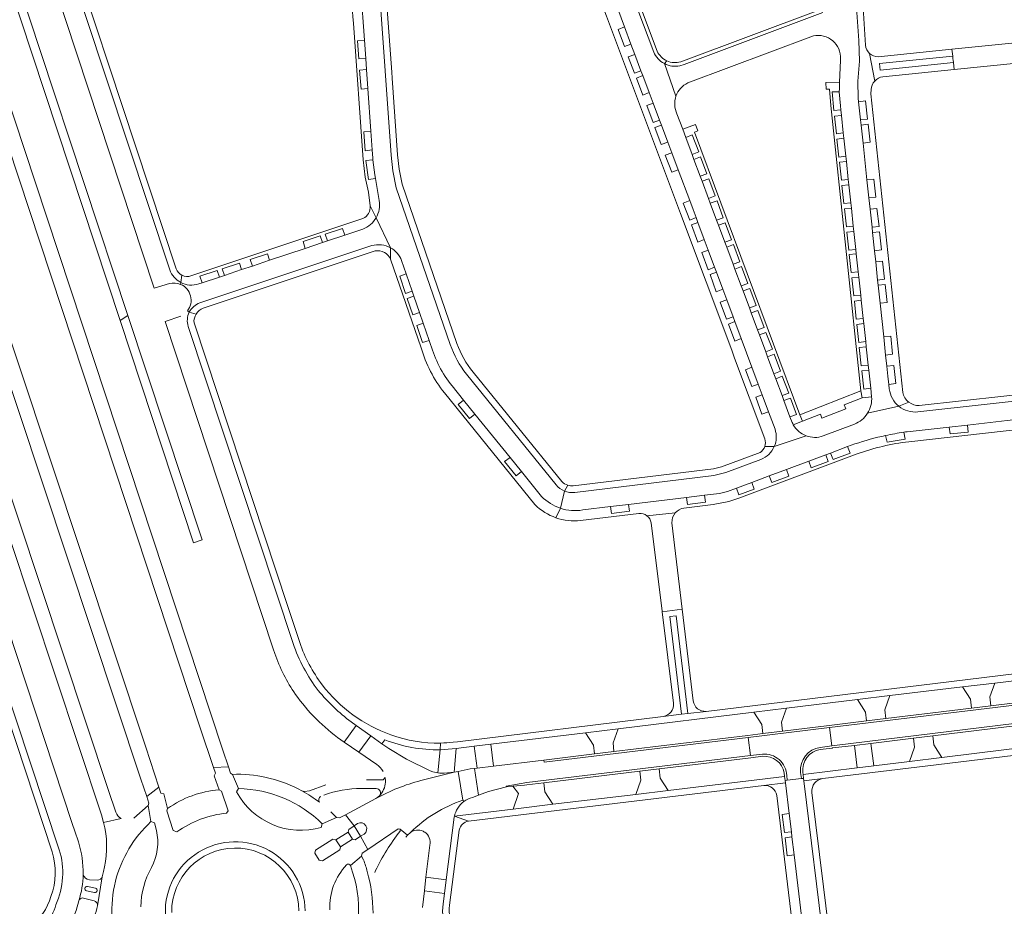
# Model space of a CAD drawing. Header units: metres. Extents: x 166325 to 190320, y 381923 to 404576.
# Tile 86 of 256: x 171094 to 171333, y 385496 to 385711. Entities that reach past the tile are written whole.
import ezdxf

# ---------------------------------------------------------------- set-up
doc = ezdxf.new("R2010")
doc.units = ezdxf.units.M
for name, color, linetype, lineweight in [('B-WE-VH-VERHARDING_ASFALT-GV', 8, 'Continuous', 18), ('B-WE-VH-VERHARDING_BETONSTRAATSTEEN-GV', 8, 'Continuous', 18), ('B-WE-VH-VERHARDING_HALFVERHARDING-GV', 8, 'Continuous', 18), ('B-WE-VH-VERHARDING_STRAATBAKSTEEN-GV', 8, 'Continuous', 18)]:
    doc.layers.add(name, color=color, linetype=linetype, lineweight=lineweight)

msp = doc.modelspace()

# ---------------------------------------------------------------- linework, layer by layer
at = {"layer": 'B-WE-VH-VERHARDING_ASFALT-GV', "flags": 128}
for points in [[(171046.282, 385814.873), (171106.428, 385632.936), (171137.475, 385538.925), (171140.676, 385529.233), (171144.294, 385529.395), (171142.959, 385533.437), (171097.335, 385671.572), (171049.865, 385815.295)], [(171027.772, 385813.285), (171123.046, 385526.409), (171124.451, 385522.177), (171127.426, 385524.497), (171124.19, 385534.236), (171031.416, 385813.412)], [(171018.37, 385804.178), (171113.474, 385517.797), (171113.966, 385515.893), (171118.231, 385516.843)], [(171116.926, 385518.399), (171115.187, 385523.635), (171021.646, 385805.277)], [(171371.572, 385548.803), (171290.4, 385538.946), (171290.958, 385534.514), (171371.664, 385544.368)], [(171146.251, 385523.363), (171146.738, 385524.129), (171145.312, 385527.544), (171144.805, 385527.848), (171144.294, 385529.395), (171140.676, 385529.233), (171141.133, 385527.848), (171140.803, 385527.227), (171142.015, 385523.844), (171142.641, 385523.491), (171144.263, 385518.756), (171143.854, 385518.183)], [(171201.269, 385521.31), (171200.135, 385528.315), (171199.211, 385528.132), (171191.052, 385526.065)], [(171142.015, 385523.844), (171140.803, 385527.227)], [(171146.293, 385527.626), (171145.312, 385527.544), (171146.738, 385524.129)], [(171182.374, 385526.86), (171181.902, 385526.274), (171177.882, 385526.27)], [(171131.775, 385513.655), (171130.896, 385513.946), (171129.3, 385518.724), (171129.501, 385519.304), (171128.593, 385522.863), (171127.91, 385523.041), (171127.426, 385524.497), (171124.451, 385522.177), (171124.975, 385520.6), (171124.817, 385520.039), (171125.471, 385516.105), (171126.317, 385515.839), (171126.797, 385513.963)], [(171167.99, 385525.014), (171163.983, 385523.612), (171162.826, 385523.457), (171162.149, 385523.59)], [(171176.626, 385524.188), (171177.689, 385524.176), (171180.214, 385524.147)], [(171128.593, 385522.863), (171129.501, 385519.304)], [(171180.128, 385521.707), (171172.726, 385517.776), (171174.839, 385515.077), (171175.663, 385515.619)], [(171125.471, 385516.105), (171124.817, 385520.039), (171121.33, 385516.949)], [(171167.13, 385515.568), (171170.593, 385517.119), (171169.216, 385518.457)], [(171118.231, 385516.843), (171113.966, 385515.893)], [(171173.941, 385505.413), (171176.689, 385507.737), (171176.804, 385508.403), (171178.169, 385509.325), (171176.445, 385512.537), (171175.141, 385511.693), (171174.451, 385511.856), (171171.525, 385510.005), (171171.36, 385509.283), (171167.138, 385506.567), (171166.386, 385506.709), (171165.328, 385508.426), (171165.481, 385509.152), (171169.712, 385511.865), (171170.424, 385511.685), (171173.396, 385513.532), (171173.55, 385514.229), (171174.839, 385515.077), (171172.726, 385517.776), (171171.283, 385517.01), (171170.593, 385517.119), (171167.13, 385515.568), (171166.876, 385514.692)], [(171177.263, 385513.065), (171176.445, 385512.537), (171178.169, 385509.325), (171185.596, 385514.343), (171186.078, 385514.269), (171187.843, 385512.83), (171188.541, 385513.463)], [(171187.453, 385512.367), (171187.843, 385512.83), (171186.078, 385514.269), (171186.024, 385513.766)], [(171177.159, 385506.838), (171176.689, 385507.737), (171173.941, 385505.413)], [(171114.17, 385505.094), (171113.906, 385504.01), (171113.592, 385502.723), (171112.487, 385495.671)], [(171180.052, 385504.198), (171179.879, 385503.736)], [(171112.46, 385501.875), (171110.51, 385501.98)], [(171112.487, 385495.671), (171113.592, 385502.723)], [(171111.784, 385498.884), (171109.804, 385499.285)], [(171110.029, 385500.341), (171111.995, 385499.949)], [(171109.113, 385497.54), (171111.677, 385496.862)]]:
    msp.add_lwpolyline(points, dxfattribs=at)
for points in [[(171271.189, 385532.15), (171270.632, 385536.525), (171221.018, 385530.578), (171220.951, 385531.054), (171208.732, 385529.582), (171204.758, 385529.1), (171204.113, 385529.022), (171205.12, 385522.538), (171207.528, 385523.386), (171211.856, 385524.59), (171211.813, 385524.751), (171216.831, 385525.573)], [(171174.451, 385511.856), (171173.396, 385513.532), (171170.424, 385511.685), (171171.525, 385510.005)]]:
    msp.add_lwpolyline(points, close=True, dxfattribs=at)
at = {"layer": 'B-WE-VH-VERHARDING_ASFALT-GV'}
for points in [[(171162.149, 385523.59, 0.1243399), (171146.293, 385527.626)], [(171191.052, 385526.065, 0.0643235), (171180.128, 385521.707)], [(171129.501, 385519.304, -0.131413), (171142.015, 385523.844)], [(171166.876, 385514.692, -0.3530178), (171146.251, 385523.363)], [(171146.738, 385524.129, -0.1931696), (171167.13, 385515.568)], [(171166.461, 385520.803, 0.0378699), (171162.149, 385523.59)], [(171167.492, 385522.549, -0.0851192), (171176.626, 385524.188)], [(171180.214, 385524.147, -0.6340752), (171180.999, 385522.404)], [(171166.461, 385520.803, -0.4545117), (171166.778, 385522.248)], [(171118.231, 385516.843, -0.1789966), (171116.926, 385518.399)], [(171113.966, 385515.893, -0.1176317), (171114.17, 385505.094)], [(171116.853, 385501.617, -0.143956), (171125.471, 385516.105)], [(171143.854, 385518.183, 0.1255262), (171131.775, 385513.655)], [(171126.797, 385513.963, -0.1828554), (171125.577, 385504.987)], [(171186.024, 385513.766, 0.0524041), (171180.052, 385504.198)], [(171128.977, 385493.632, -1.010827), (171162.969, 385494.438)], [(171178.065, 385503.951, 0.0176465), (171177.159, 385506.838)], [(171125.577, 385504.987, 0.1202757), (171123.011, 385495.396)], [(171168.942, 385494.66, -0.2028004), (171173.041, 385505.621)], [(171173.941, 385505.413, -0.2163839), (171172.433, 385480.309)], [(171173.041, 385505.621, -0.5420318), (171173.941, 385505.413)], [(171179.451, 385493.891, 0.064255), (171178.065, 385503.951)], [(171109.016, 385503.291, -0.0717546), (171107.942, 385496.868)], [(171110.51, 385501.98, -0.313543), (171109.016, 385503.291)], [(171113.592, 385502.723, -0.3507178), (171112.46, 385501.875)], [(171117.635, 385484.071, -0.1422566), (171116.853, 385501.617)], [(171109.804, 385499.285, -0.9777804), (171110.029, 385500.341)], [(171111.995, 385499.949, -0.957564), (171111.784, 385498.884)], [(171107.942, 385496.868, -0.3878504), (171109.113, 385497.54)], [(171111.677, 385496.862, -0.3594241), (171112.487, 385495.671)], [(171112.487, 385495.671, -0.0678454), (171110.466, 385490.285)]]:
    msp.add_lwpolyline(points, format="xyb", dxfattribs=at)
at = {"layer": 'B-WE-VH-VERHARDING_BETONSTRAATSTEEN-GV', "flags": 128}
for points in [[(171092.526, 385761.028), (171088.594, 385759.707), (171126.244, 385645.719), (171129.943, 385646.838)], [(171130.046, 385650.158), (171094.246, 385758.237)], [(171131.606, 385650.452), (171095.672, 385759.033)], [(171247.682, 385703.097), (171232.189, 385744.256), (171231.741, 385743.988)], [(171233.174, 385744.08), (171232.189, 385744.256), (171247.682, 385703.097)], [(171248.516, 385703.295), (171233.174, 385744.08)], [(171228.18, 385733.209), (171235.582, 385713.499), (171236.223, 385711.791), (171254.208, 385663.899), (171266.63, 385630.625), (171267.338, 385628.727), (171274.662, 385609.108)], [(171178.202, 385694.222), (171176.532, 385694.104), (171176.2, 385698.714), (171177.878, 385698.836), (171177.688, 385701.539), (171176.015, 385701.448), (171175.697, 385705.841), (171177.379, 385705.949), (171176.521, 385718.176), (171176.505, 385719.704), (171175.046, 385718.99), (171174.147, 385716.294), (171174.306, 385715.562), (171174.583, 385711.635), (171174.688, 385710.139), (171177.032, 385676.889), (171177.569, 385672.716), (171178.315, 385669.046), (171178.775, 385665.711), (171180.201, 385662.832)], [(171198.231, 385632.001), (171185.116, 385670.061), (171184.237, 385674.254), (171183.823, 385678.002), (171180.949, 385719.096), (171176.505, 385719.704), (171176.521, 385718.176), (171177.379, 385705.949), (171177.688, 385701.539), (171177.878, 385698.836), (171178.202, 385694.222), (171178.931, 385683.834), (171179.248, 385679.312), (171179.391, 385677.28), (171179.432, 385676.931), (171179.866, 385673.29), (171180.029, 385672.36), (171180.974, 385666.995)], [(171184.091, 385696.723), (171183.986, 385698.22), (171182.672, 385716.844), (171180.949, 385719.096), (171183.823, 385678.002), (171184.237, 385674.254), (171185.116, 385670.061), (171198.231, 385632.001)], [(171253.616, 385674.494), (171252.046, 385673.892), (171250.487, 385678.049), (171252.067, 385678.615), (171251.1, 385681.189), (171249.529, 385680.593), (171247.977, 385684.737), (171249.543, 385685.332), (171249.106, 385686.497), (171247.525, 385685.933), (171245.965, 385690.065), (171247.545, 385690.649), (171246.578, 385693.223), (171245.035, 385692.636), (171243.466, 385696.779), (171245.018, 385697.375), (171244.573, 385698.56), (171243.009, 385697.955), (171241.507, 385701.923), (171243.1, 385702.48), (171242.138, 385705.041), (171240.555, 385704.465), (171239.005, 385708.59), (171240.575, 385709.198), (171238.361, 385715.091)], [(171238.361, 385715.091), (171240.575, 385709.198), (171242.138, 385705.041), (171243.1, 385702.48), (171244.573, 385698.56), (171245.018, 385697.375), (171246.578, 385693.223), (171247.545, 385690.649), (171249.106, 385686.497), (171249.543, 385685.332), (171251.1, 385681.189), (171252.067, 385678.615), (171253.616, 385674.494), (171256.431, 385667.002), (171257.247, 385664.831), (171257.979, 385662.869), (171258.429, 385661.663), (171259.976, 385657.52), (171260.936, 385654.948), (171262.488, 385650.79), (171262.927, 385649.611), (171264.479, 385645.455), (171265.429, 385642.909), (171266.974, 385638.769), (171267.415, 385637.588), (171268.954, 385633.464), (171271.543, 385626.528), (171273.091, 385622.379), (171274.047, 385619.818), (171275.591, 385615.682), (171277.173, 385611.443)], [(171302.714, 385642.035), (171302.245, 385646.428), (171302.111, 385647.687), (171301.639, 385652.109), (171301.35, 385654.824), (171300.879, 385659.234), (171300.744, 385660.504), (171300.274, 385664.906), (171299.983, 385667.631), (171299.511, 385672.06), (171298.56, 385680.976), (171298.093, 385685.346), (171297.957, 385686.625), (171297.488, 385691.02), (171297.4, 385691.846), (171297.275, 385696.049), (171297.676, 385700.842), (171297.52, 385705.854), (171296.869, 385714.998), (171291.362, 385714.761)], [(171296.869, 385714.998), (171297.52, 385705.854), (171297.676, 385700.842), (171297.275, 385696.049), (171297.4, 385691.846), (171297.488, 385691.02), (171299.168, 385691.199), (171299.664, 385686.801), (171297.957, 385686.625), (171298.093, 385685.346), (171299.801, 385685.53), (171300.273, 385681.156), (171298.56, 385680.976), (171299.511, 385672.06), (171301.195, 385672.221), (171301.659, 385667.812), (171299.983, 385667.631), (171300.274, 385664.906), (171301.948, 385665.069), (171302.438, 385660.684), (171300.744, 385660.504), (171300.879, 385659.234), (171302.554, 385659.41), (171303.032, 385655.012), (171301.35, 385654.824), (171301.639, 385652.109), (171303.324, 385652.28), (171303.792, 385647.872), (171302.111, 385647.687), (171302.245, 385646.428), (171303.925, 385646.616), (171304.403, 385642.221), (171302.714, 385642.035), (171303.583, 385633.891), (171305.274, 385634.05), (171305.742, 385629.644), (171304.056, 385629.456), (171304.345, 385626.751), (171306.021, 385626.926), (171306.491, 385622.527), (171304.815, 385622.345), (171304.933, 385621.233)], [(171299.159, 385704.757), (171298.47, 385715.136)], [(171288.811, 385712.693), (171255.04, 385700.045), (171254.063, 385699.744)], [(171287.782, 385713.223), (171254.24, 385700.692)], [(171255.968, 385695.588), (171285.896, 385706.819)], [(171350.828, 385706.877), (171320.177, 385703.761), (171320.352, 385702.07), (171320.415, 385701.441), (171320.444, 385701.154), (171320.509, 385700.512), (171320.724, 385698.837), (171351.201, 385701.912)], [(171301.396, 385696.025), (171300.148, 385702.751)], [(171320.352, 385702.07), (171320.177, 385703.761), (171302.231, 385701.936)], [(171250.271, 385700.275), (171250.901, 385700.944)], [(171250.271, 385700.275), (171253.093, 385692.378)], [(171293.069, 385702.033), (171293.088, 385701.028), (171292.873, 385695.797), (171292.807, 385694.178), (171292.777, 385693.457), (171293.05, 385690.055), (171293.155, 385689.076), (171293.306, 385687.677), (171293.764, 385683.419), (171293.9, 385682.148), (171294.372, 385677.76), (171294.506, 385676.516), (171294.98, 385672.102), (171295.115, 385670.851), (171295.588, 385666.443), (171295.724, 385665.183), (171296.197, 385660.787), (171296.333, 385659.519), (171296.806, 385655.114), (171296.918, 385654.072), (171297.391, 385649.679), (171297.527, 385648.41), (171297.999, 385644.022), (171298.133, 385642.773), (171298.608, 385638.351), (171298.741, 385637.114), (171299.213, 385632.73), (171299.351, 385631.447), (171299.823, 385627.049), (171299.958, 385625.795), (171300.432, 385621.391), (171300.652, 385619.319)], [(171303.372, 385697.086), (171320.724, 385698.837), (171320.509, 385700.512), (171302.717, 385698.713), (171302.585, 385700.266), (171320.352, 385702.07)], [(171199.843, 385632.26), (171186.498, 385670.952), (171185.798, 385674.626), (171185.404, 385678.119), (171184.091, 385696.723)], [(171180.974, 385666.995), (171180.029, 385672.36), (171178.338, 385672.088), (171177.74, 385676.757), (171179.432, 385676.931), (171179.391, 385677.28), (171179.248, 385679.312), (171177.575, 385679.108), (171177.254, 385683.711), (171178.931, 385683.834), (171178.202, 385694.222)], [(171308.227, 385620.343), (171300.476, 385692.95), (171300.516, 385693.961)], [(171257.449, 385677.011), (171257.012, 385678.18), (171255.46, 385682.336), (171254.724, 385684.309), (171253.317, 385688.076)], [(171257.845, 385685.489), (171254.724, 385684.309), (171255.46, 385682.336), (171257.05, 385682.939), (171258.612, 385678.811), (171257.012, 385678.18), (171257.449, 385677.011), (171259.052, 385677.623), (171260.611, 385673.477), (171258.981, 385672.908), (171259.441, 385671.677), (171261.065, 385672.265), (171262.619, 385668.143), (171260.988, 385667.535), (171261.431, 385666.349), (171263.06, 385666.952), (171264.598, 385662.813), (171262.978, 385662.207), (171263.423, 385661.014), (171265.038, 385661.626), (171266.578, 385657.486), (171264.966, 385656.883), (171265.412, 385655.687), (171267.036, 385656.299), (171268.58, 385652.149), (171266.963, 385651.534), (171267.397, 385650.373), (171269.008, 385650.97), (171270.564, 385646.833), (171268.939, 385646.245), (171269.381, 385645.059), (171271, 385645.634), (171272.54, 385641.499), (171270.93, 385640.912), (171271.376, 385639.719), (171272.988, 385640.314), (171274.511, 385636.169), (171272.921, 385635.58), (171273.369, 385634.381), (171274.965, 385634.986), (171276.51, 385630.858), (171274.922, 385630.223), (171275.361, 385629.048), (171276.939, 385629.666), (171278.491, 385625.531), (171276.903, 385624.919), (171277.349, 385623.723), (171278.901, 385624.335), (171280.482, 385620.205), (171278.889, 385619.602), (171279.329, 385618.423), (171280.94, 385619.002), (171282.397, 385615.062), (171280.803, 385614.476), (171281.319, 385613.094)], [(171281.612, 385612.508), (171283.865, 385613.389), (171283.22, 385614.925), (171257.605, 385683.604), (171258.438, 385683.934), (171257.845, 385685.489)], [(171281.319, 385613.094), (171280.803, 385614.476), (171279.329, 385618.423), (171278.889, 385619.602), (171277.349, 385623.723), (171276.903, 385624.919), (171275.361, 385629.048), (171274.922, 385630.223), (171273.369, 385634.381), (171272.921, 385635.58), (171271.376, 385639.719), (171270.93, 385640.912), (171269.381, 385645.059), (171268.939, 385646.245), (171267.397, 385650.373), (171266.963, 385651.534), (171265.412, 385655.687), (171264.966, 385656.883), (171263.423, 385661.014), (171262.978, 385662.207), (171261.431, 385666.349), (171260.988, 385667.535), (171259.441, 385671.677), (171258.981, 385672.908), (171257.449, 385677.011)], [(171277.173, 385611.443), (171275.591, 385615.682), (171273.996, 385615.073), (171272.459, 385619.253), (171274.047, 385619.818), (171273.091, 385622.379), (171271.487, 385621.789), (171269.959, 385625.883), (171271.543, 385626.528), (171268.954, 385633.464), (171267.386, 385632.835), (171265.823, 385636.982), (171267.415, 385637.588), (171266.974, 385638.769), (171265.388, 385638.178), (171263.837, 385642.311), (171265.429, 385642.909), (171264.479, 385645.455), (171262.884, 385644.848), (171261.364, 385649.021), (171262.927, 385649.611), (171262.488, 385650.79), (171260.886, 385650.208), (171259.356, 385654.357), (171260.936, 385654.948), (171259.976, 385657.52), (171258.392, 385656.923), (171256.837, 385661.082), (171258.429, 385661.663), (171257.979, 385662.869), (171256.421, 385662.267), (171254.834, 385666.402), (171256.431, 385667.002), (171253.616, 385674.494)], [(171180.201, 385662.832), (171178.775, 385665.711)], [(171177.01, 385662.629), (171135.201, 385648.68)], [(171180.201, 385662.832), (171183.707, 385655.512)], [(171176.987, 385660.077), (171172.571, 385658.599), (171168.377, 385657.196), (171167.173, 385656.793), (171162.986, 385655.392), (171154.285, 385652.481), (171150.119, 385651.087), (171147.514, 385650.215), (171143.32, 385648.812), (171142.114, 385648.408), (171137.921, 385647.005), (171137.117, 385646.736)], [(171162.986, 385655.392), (171162.441, 385657.021), (171166.634, 385658.404), (171167.173, 385656.793), (171168.377, 385657.196), (171167.835, 385658.816), (171172.033, 385660.206), (171172.571, 385658.599), (171176.987, 385660.077)], [(171137.117, 385646.736), (171137.921, 385647.005), (171137.378, 385648.628), (171141.575, 385650.018), (171142.114, 385648.408), (171143.32, 385648.812), (171142.775, 385650.442), (171146.975, 385651.828), (171147.514, 385650.215), (171150.119, 385651.087), (171149.572, 385652.722), (171153.782, 385654.091), (171154.285, 385652.481), (171162.986, 385655.392)], [(171179.155, 385656.065), (171137.385, 385642.137)], [(171138.201, 385640.846), (171179.996, 385654.771)], [(171183.709, 385652.764), (171183.707, 385655.512)], [(171183.707, 385655.512), (171183.709, 385652.764), (171191.155, 385631.236)], [(171193.448, 385632.05), (171193.109, 385633.032), (171191.51, 385632.489), (171190.064, 385636.665), (171191.659, 385637.229), (171190.762, 385639.823), (171189.156, 385639.255), (171187.772, 385643.244), (171189.385, 385643.811), (171188.97, 385645.012), (171187.378, 385644.443), (171185.93, 385648.639), (171187.529, 385649.181), (171186.406, 385652.432)], [(171186.406, 385652.432), (171187.529, 385649.181), (171188.97, 385645.012), (171189.385, 385643.811), (171190.762, 385639.823), (171191.659, 385637.229), (171193.109, 385633.032), (171193.448, 385632.05)], [(171133.006, 385648.846), (171132.699, 385647.133)], [(171132.699, 385647.133), (171132.672, 385646.648)], [(171107.828, 385511.17), (171106.96, 385513.795), (171106.336, 385515.682), (171079.424, 385597.051), (171063.753, 385644.432)], [(171304.933, 385621.233), (171304.815, 385622.345), (171304.602, 385624.337), (171304.345, 385626.751), (171304.056, 385629.456), (171303.583, 385633.891), (171302.714, 385642.035)], [(171132.777, 385638.924), (171128.909, 385637.652), (171155.183, 385558.107), (171155.572, 385556.928)], [(171134.785, 385639.864), (171134.362, 385640.177)], [(171136.469, 385639.433), (171134.785, 385639.864)], [(171160.022, 385559.417), (171134.539, 385636.432)], [(171161.626, 385559.587), (171161.224, 385560.803), (171158.708, 385568.41), (171135.939, 385637.262)], [(171223.954, 385597.921), (171202.166, 385624.841)], [(171225.361, 385598.723), (171203.775, 385625.298)], [(171198.65, 385621.974), (171201.444, 385618.531), (171204.223, 385615.106), (171212.746, 385604.603), (171215.509, 385601.198), (171220.432, 385595.133)], [(171204.223, 385615.106), (171202.912, 385614.036), (171200.122, 385617.475), (171201.444, 385618.531), (171198.65, 385621.974)], [(171337.936, 385614.017), (171339.193, 385614.157), (171343.592, 385614.646), (171346.312, 385614.948), (171350.717, 385615.438), (171353.429, 385615.74), (171357.846, 385616.231), (171362.975, 385616.801), (171363.911, 385616.905), (171363.904, 385617.445), (171363.513, 385620.855), (171363.441, 385621.404), (171362.469, 385621.295), (171311.857, 385615.64)], [(171311.857, 385615.64), (171362.469, 385621.295)], [(171359.025, 385622.368), (171332.814, 385619.48), (171312.236, 385617.213)], [(171196.826, 385620.28), (171218.816, 385593.13)], [(171307.254, 385617.025), (171299.643, 385615.307)], [(171309.662, 385618.049), (171307.254, 385617.025)], [(171220.432, 385595.133), (171215.509, 385601.198), (171214.21, 385600.116), (171211.417, 385603.564), (171212.746, 385604.603), (171204.223, 385615.106)], [(171308.488, 385610.721), (171308.872, 385610.775), (171309.258, 385610.829), (171319.517, 385611.969), (171323.936, 385612.46), (171333.55, 385613.529), (171337.936, 385614.017)], [(171309.695, 385608.419), (171360.599, 385614.095)], [(171296.46, 385612.686), (171288.865, 385609.8)], [(171333.55, 385613.529), (171323.936, 385612.46), (171324.103, 385610.765), (171319.699, 385610.286), (171319.517, 385611.969), (171309.258, 385610.829), (171308.872, 385610.775), (171308.488, 385610.721), (171308.756, 385609.068), (171304.402, 385608.265), (171304.045, 385609.924)], [(171276.992, 385607.27), (171284.7, 385609.854)], [(171304.045, 385609.924), (171304.402, 385608.265), (171308.756, 385609.068), (171308.488, 385610.721)], [(171230.441, 385591.822), (171237.17, 385592.636), (171241.584, 385593.17), (171255.672, 385594.873), (171260.044, 385595.401), (171263.679, 385595.859), (171265.628, 385596.317), (171267.777, 385597.119), (171271.524, 385598.518), (171275.767, 385600.102), (171279.923, 385601.653), (171285.349, 385603.679), (171289.498, 385605.228), (171290.674, 385605.667), (171294.813, 385607.212), (171296.574, 385607.87)], [(171296.574, 385607.87), (171294.813, 385607.212), (171295.417, 385605.644), (171291.281, 385604.074), (171290.674, 385605.667), (171289.498, 385605.228), (171290.086, 385603.623), (171285.945, 385602.085), (171285.349, 385603.679), (171279.923, 385601.653), (171280.557, 385600.058), (171276.374, 385598.517), (171275.767, 385600.102), (171271.524, 385598.518), (171272.123, 385596.911), (171268.358, 385595.502), (171267.777, 385597.119), (171265.628, 385596.317), (171263.679, 385595.859), (171260.044, 385595.401), (171260.265, 385593.73), (171255.875, 385593.192), (171255.672, 385594.873), (171241.584, 385593.17), (171241.785, 385591.507), (171237.391, 385590.972), (171237.17, 385592.636), (171230.441, 385591.822)], [(171276.992, 385607.27), (171274.683, 385607.241)], [(171273.54, 385605.765), (171264.158, 385602.3), (171262.209, 385601.801), (171228.138, 385597.662)], [(171255.036, 385592.293), (171262.147, 385593.171), (171265.96, 385593.885), (171268.407, 385594.72), (171297.11, 385605.455)], [(171273.676, 385604.086), (171265.246, 385600.945), (171262.29, 385600.216), (171228.474, 385596.103)], [(171225.996, 385596.429), (171226.778, 385597.829)], [(171225.996, 385596.429), (171225.028, 385592.245)], [(171223.92, 385589.937), (171225.028, 385592.245)], [(171229.901, 385589.255), (171244.079, 385591.007)], [(171246.036, 385590.431), (171252.901, 385591.106)], [(171247.06, 385588.693), (171249.719, 385567.245), (171249.736, 385567.104), (171254.62, 385567.722), (171252.113, 385588.669)], [(171075.992, 385585.842), (171077.483, 385581.305), (171101.45, 385508.801)], [(171103.189, 385509.264), (171078.65, 385583.205)], [(171254.62, 385567.722), (171249.736, 385567.104), (171252.493, 385544.867)], [(171257.286, 385545.449), (171254.62, 385567.722)], [(171249.993, 385541.666), (171254.463, 385542.185), (171251.611, 385565.911), (171253.129, 385566.108), (171255.991, 385542.385), (171260.444, 385542.903)], [(171297.172, 385545.77), (171305.066, 385546.716), (171322.706, 385548.831), (171330.584, 385549.775), (171347.888, 385551.858), (171355.786, 385552.833), (171369.668, 385554.547), (171368.97, 385561.102)], [(171365.079, 385555.675), (171260.444, 385542.903), (171255.991, 385542.385), (171254.463, 385542.185), (171249.993, 385541.666), (171199.954, 385535.51), (171198.925, 385535.383)], [(171371.531, 385549.339), (171370.241, 385549.183), (171354.861, 385547.316), (171350.122, 385546.741), (171329.601, 385544.251), (171324.926, 385543.683), (171304.103, 385541.156), (171299.413, 385540.587), (171290.348, 385539.457), (171290.336, 385539.456), (171278.981, 385538.108), (171274.232, 385537.531), (171270.565, 385537.047), (171238.008, 385533.135), (171233.298, 385532.564), (171220.951, 385531.054), (171221.018, 385530.578), (171270.632, 385536.525)], [(171270.632, 385536.525), (171290.4, 385538.946), (171371.572, 385548.803)], [(171195.865, 385535.193), (171195.759, 385533.574), (171199.669, 385533.876), (171204.069, 385534.413), (171208.066, 385534.9), (171231.096, 385537.71), (171239.001, 385538.675), (171271.975, 385542.698), (171279.931, 385543.669), (171297.172, 385545.77)], [(171373.847, 385533.832), (171373.844, 385538.517), (171373.001, 385538.428), (171372.428, 385543.831), (171371.966, 385543.826), (171371.567, 385543.821), (171370.809, 385543.729), (171371.433, 385538.222), (171363.463, 385537.258), (171357.488, 385536.536), (171349.613, 385535.579), (171338.118, 385534.183), (171334.096, 385533.694), (171317.746, 385531.706), (171309.825, 385530.732), (171301.143, 385529.665), (171297.118, 385529.17), (171283.985, 385527.555), (171284.1, 385526.616), (171284.178, 385525.983), (171288.815, 385526.549), (171318.972, 385530.23), (171362.406, 385535.532), (171370.874, 385536.455)], [(171371.664, 385544.368), (171290.958, 385534.514), (171288.137, 385534.155)], [(171288.155, 385533.615), (171291.024, 385533.988), (171291.147, 385534.004), (171296.467, 385534.632), (171300.483, 385535.123), (171310.808, 385536.387), (171315.514, 385536.962), (171333.446, 385539.156), (171337.448, 385539.646), (171350.543, 385541.248), (171355.268, 385541.826), (171370.809, 385543.729), (171371.567, 385543.821), (171371.966, 385543.826), (171372.428, 385543.831)], [(171171.616, 385536.006), (171172.477, 385535.416), (171175.343, 385539.492), (171174.141, 385540.342)], [(171174.141, 385540.342), (171175.343, 385539.492), (171178.887, 385536.984), (171181.632, 385535.043), (171182.322, 385535.994)], [(171288.137, 385534.155), (171290.958, 385534.514), (171290.4, 385538.946), (171270.632, 385536.525), (171271.189, 385532.15), (171274.099, 385532.509)], [(171195.231, 385527.993), (171193.977, 385528.196), (171193.38, 385528.407), (171187.605, 385531.274), (171183.315, 385533.852), (171181.632, 385535.043), (171178.887, 385536.984), (171176.035, 385532.975), (171180.36, 385530.008)], [(171195.759, 385533.574), (171195.865, 385535.193)], [(171274.099, 385532.509), (171271.189, 385532.15), (171216.831, 385525.573), (171211.813, 385524.751), (171211.856, 385524.59), (171213.433, 385524.736), (171216.238, 385524.996), (171216.87, 385525.054), (171220.975, 385525.55), (171244.278, 385528.366)], [(171244.278, 385528.366), (171248.997, 385528.936), (171271.254, 385531.639), (171271.269, 385531.641), (171274.168, 385531.978)], [(171191.052, 385526.065), (171199.211, 385528.132), (171196.704, 385527.84), (171195.71, 385527.915), (171195.231, 385527.993)], [(171204.113, 385529.022), (171203.086, 385528.897), (171200.135, 385528.315), (171201.269, 385521.31), (171201.514, 385520.985)], [(171203.617, 385522.008), (171205.12, 385522.538), (171204.113, 385529.022)], [(171279.394, 385527.943), (171279.496, 385527.109), (171279.62, 385526.087), (171280.136, 385526.148), (171280, 385527.307)], [(171280, 385527.307), (171280.136, 385526.148), (171283.581, 385526.555), (171283.392, 385528.051)], [(171283.392, 385528.051), (171283.581, 385526.555), (171284.1, 385526.616), (171283.985, 385527.555), (171283.924, 385528.042)], [(171284.862, 385482.916), (171284.404, 385486.691), (171282.735, 385486.487), (171282.202, 385490.869), (171283.872, 385491.073), (171281.816, 385507.998), (171280.127, 385507.812), (171279.595, 385512.205), (171281.282, 385512.402), (171281.13, 385513.649), (171279.446, 385513.462), (171278.916, 385517.857), (171280.596, 385518.049), (171279.69, 385525.513), (171274.414, 385524.876)], [(171289.127, 385485.865), (171284.178, 385525.983), (171284.1, 385526.616), (171283.581, 385526.555), (171280.136, 385526.148), (171279.62, 385526.087), (171279.69, 385525.513), (171280.596, 385518.049), (171281.13, 385513.649), (171281.282, 385512.402), (171281.816, 385507.998), (171283.872, 385491.073), (171284.404, 385486.691), (171284.862, 385482.916)], [(171288.815, 385526.549), (171284.178, 385525.983), (171289.127, 385485.865)], [(171290.642, 385486.389), (171288.933, 385500.292), (171286.115, 385523.214)], [(171201.514, 385520.985), (171201.269, 385521.31)], [(171277.609, 385522.434), (171282.296, 385483.436)], [(171193.24, 385510.419), (171192.326, 385502.639), (171197.235, 385501.983), (171199.185, 385517.206)], [(171199.185, 385517.206), (171197.235, 385501.983), (171196.809, 385498.658), (171196.482, 385496.111)], [(171202.683, 385516.222), (171199.223, 385517.396)], [(171198.032, 385495.82), (171200.405, 385514.071)], [(171196.482, 385496.111), (171196.809, 385498.658), (171191.934, 385499.304), (171191.459, 385495.264)], [(171105.471, 385490.54), (171106.37, 385492.302), (171107.269, 385494.544), (171107.942, 385496.868)]]:
    msp.add_lwpolyline(points, dxfattribs=at)
for points in [[(171240.575, 385709.198), (171239.005, 385708.59), (171240.555, 385704.465), (171242.138, 385705.041)], [(171177.379, 385705.949), (171175.697, 385705.841), (171176.015, 385701.448), (171177.688, 385701.539)], [(171243.1, 385702.48), (171241.507, 385701.923), (171243.009, 385697.955), (171244.573, 385698.56)], [(171177.878, 385698.836), (171176.2, 385698.714), (171176.532, 385694.104), (171178.202, 385694.222)], [(171245.018, 385697.375), (171243.466, 385696.779), (171245.035, 385692.636), (171246.578, 385693.223)], [(171294.372, 385677.76), (171292.692, 385677.568), (171292.189, 385681.903), (171293.9, 385682.148), (171293.764, 385683.419), (171292.098, 385683.221), (171291.624, 385687.496), (171293.306, 385687.677), (171293.155, 385689.076), (171291.461, 385688.894), (171291.05, 385693.403), (171292.777, 385693.457), (171292.807, 385694.178), (171292.873, 385695.797), (171289.474, 385695.669), (171289.581, 385694.052), (171290.429, 385694.108), (171290.693, 385690.096), (171298.057, 385620.753), (171298.344, 385619.061), (171300.652, 385619.319), (171300.432, 385621.391), (171298.764, 385621.216), (171298.26, 385625.616), (171299.958, 385625.795), (171299.823, 385627.049), (171298.121, 385626.872), (171297.647, 385631.262), (171299.351, 385631.447), (171299.213, 385632.73), (171297.527, 385632.52), (171297.045, 385636.927), (171298.741, 385637.114), (171298.608, 385638.351), (171296.911, 385638.181), (171296.441, 385642.577), (171298.133, 385642.773), (171297.999, 385644.022), (171296.309, 385643.829), (171295.857, 385648.253), (171297.527, 385648.41), (171297.391, 385649.679), (171295.697, 385649.512), (171295.225, 385653.893), (171296.918, 385654.072), (171296.806, 385655.114), (171295.118, 385654.942), (171294.649, 385659.346), (171296.333, 385659.519), (171296.197, 385660.787), (171294.519, 385660.612), (171294.038, 385665.01), (171295.724, 385665.183), (171295.588, 385666.443), (171293.906, 385666.266), (171293.428, 385670.663), (171295.115, 385670.851), (171294.98, 385672.102), (171293.324, 385671.936), (171292.831, 385676.313), (171294.506, 385676.516)], [(171292.777, 385693.457), (171291.05, 385693.403), (171291.461, 385688.894), (171293.155, 385689.076), (171293.05, 385690.055)], [(171247.545, 385690.649), (171245.965, 385690.065), (171247.525, 385685.933), (171249.106, 385686.497)], [(171297.488, 385691.02), (171297.957, 385686.625), (171299.664, 385686.801), (171299.168, 385691.199)], [(171293.306, 385687.677), (171291.624, 385687.496), (171292.098, 385683.221), (171293.764, 385683.419)], [(171178.931, 385683.834), (171177.254, 385683.711), (171177.575, 385679.108), (171179.248, 385679.312)], [(171249.543, 385685.332), (171247.977, 385684.737), (171249.529, 385680.593), (171251.1, 385681.189)], [(171298.093, 385685.346), (171298.56, 385680.976), (171300.273, 385681.156), (171299.801, 385685.53)], [(171255.46, 385682.336), (171257.012, 385678.18), (171258.612, 385678.811), (171257.05, 385682.939)], [(171293.9, 385682.148), (171292.189, 385681.903), (171292.692, 385677.568), (171294.372, 385677.76)], [(171252.067, 385678.615), (171250.487, 385678.049), (171252.046, 385673.892), (171253.616, 385674.494)], [(171179.432, 385676.931), (171177.74, 385676.757), (171178.338, 385672.088), (171180.029, 385672.36), (171179.866, 385673.29)], [(171257.449, 385677.011), (171258.981, 385672.908), (171260.611, 385673.477), (171259.052, 385677.623)], [(171294.506, 385676.516), (171292.831, 385676.313), (171293.324, 385671.936), (171294.98, 385672.102)], [(171259.441, 385671.677), (171260.988, 385667.535), (171262.619, 385668.143), (171261.065, 385672.265)], [(171299.511, 385672.06), (171299.983, 385667.631), (171301.659, 385667.812), (171301.195, 385672.221)], [(171295.115, 385670.851), (171293.428, 385670.663), (171293.906, 385666.266), (171295.588, 385666.443)], [(171256.431, 385667.002), (171254.834, 385666.402), (171256.421, 385662.267), (171257.979, 385662.869), (171257.247, 385664.831)], [(171261.431, 385666.349), (171262.978, 385662.207), (171264.598, 385662.813), (171263.06, 385666.952)], [(171295.724, 385665.183), (171294.038, 385665.01), (171294.519, 385660.612), (171296.197, 385660.787)], [(171300.274, 385664.906), (171300.744, 385660.504), (171302.438, 385660.684), (171301.948, 385665.069)], [(171168.377, 385657.196), (171172.571, 385658.599), (171172.033, 385660.206), (171167.835, 385658.816)], [(171258.429, 385661.663), (171256.837, 385661.082), (171258.392, 385656.923), (171259.976, 385657.52)], [(171263.423, 385661.014), (171264.966, 385656.883), (171266.578, 385657.486), (171265.038, 385661.626)], [(171296.333, 385659.519), (171294.649, 385659.346), (171295.118, 385654.942), (171296.806, 385655.114)], [(171162.986, 385655.392), (171167.173, 385656.793), (171166.634, 385658.404), (171162.441, 385657.021)], [(171300.879, 385659.234), (171301.35, 385654.824), (171303.032, 385655.012), (171302.554, 385659.41)], [(171260.936, 385654.948), (171259.356, 385654.357), (171260.886, 385650.208), (171262.488, 385650.79)], [(171265.412, 385655.687), (171266.963, 385651.534), (171268.58, 385652.149), (171267.036, 385656.299)], [(171150.119, 385651.087), (171154.285, 385652.481), (171153.782, 385654.091), (171149.572, 385652.722)], [(171296.918, 385654.072), (171295.225, 385653.893), (171295.697, 385649.512), (171297.391, 385649.679)], [(171137.921, 385647.005), (171142.114, 385648.408), (171141.575, 385650.018), (171137.378, 385648.628)], [(171143.32, 385648.812), (171147.514, 385650.215), (171146.975, 385651.828), (171142.775, 385650.442)], [(171267.397, 385650.373), (171268.939, 385646.245), (171270.564, 385646.833), (171269.008, 385650.97)], [(171301.639, 385652.109), (171302.111, 385647.687), (171303.792, 385647.872), (171303.324, 385652.28)], [(171187.529, 385649.181), (171185.93, 385648.639), (171187.378, 385644.443), (171188.97, 385645.012)], [(171262.927, 385649.611), (171261.364, 385649.021), (171262.884, 385644.848), (171264.479, 385645.455)], [(171297.527, 385648.41), (171295.857, 385648.253), (171296.309, 385643.829), (171297.999, 385644.022)], [(171269.381, 385645.059), (171270.93, 385640.912), (171272.54, 385641.499), (171271, 385645.634)], [(171302.245, 385646.428), (171302.714, 385642.035), (171304.403, 385642.221), (171303.925, 385646.616)], [(171189.385, 385643.811), (171187.772, 385643.244), (171189.156, 385639.255), (171190.762, 385639.823)], [(171265.429, 385642.909), (171263.837, 385642.311), (171265.388, 385638.178), (171266.974, 385638.769)], [(171298.133, 385642.773), (171296.441, 385642.577), (171296.911, 385638.181), (171298.608, 385638.351)], [(171271.376, 385639.719), (171272.921, 385635.58), (171274.511, 385636.169), (171272.988, 385640.314)], [(171191.659, 385637.229), (171190.064, 385636.665), (171191.51, 385632.489), (171193.109, 385633.032)], [(171267.415, 385637.588), (171265.823, 385636.982), (171267.386, 385632.835), (171268.954, 385633.464)], [(171298.741, 385637.114), (171297.045, 385636.927), (171297.527, 385632.52), (171299.213, 385632.73)], [(171273.369, 385634.381), (171274.922, 385630.223), (171276.51, 385630.858), (171274.965, 385634.986)], [(171303.583, 385633.891), (171304.056, 385629.456), (171305.742, 385629.644), (171305.274, 385634.05)], [(171299.351, 385631.447), (171297.647, 385631.262), (171298.121, 385626.872), (171299.823, 385627.049)], [(171275.361, 385629.048), (171276.903, 385624.919), (171278.491, 385625.531), (171276.939, 385629.666)], [(171271.543, 385626.528), (171269.959, 385625.883), (171271.487, 385621.789), (171273.091, 385622.379)], [(171304.345, 385626.751), (171304.602, 385624.337), (171304.815, 385622.345), (171306.491, 385622.527), (171306.021, 385626.926)], [(171277.349, 385623.723), (171278.889, 385619.602), (171280.482, 385620.205), (171278.901, 385624.335)], [(171299.958, 385625.795), (171298.26, 385625.616), (171298.764, 385621.216), (171300.432, 385621.391)], [(171274.047, 385619.818), (171272.459, 385619.253), (171273.996, 385615.073), (171275.591, 385615.682)], [(171279.329, 385618.423), (171280.803, 385614.476), (171282.397, 385615.062), (171280.94, 385619.002)], [(171298.344, 385619.061), (171298.057, 385620.753), (171283.22, 385614.925), (171283.865, 385613.389), (171288.201, 385615.084), (171288.581, 385614.092), (171294.344, 385616.368), (171293.987, 385617.355)], [(171201.444, 385618.531), (171200.122, 385617.475), (171202.912, 385614.036), (171204.223, 385615.106)], [(171323.936, 385612.46), (171319.517, 385611.969), (171319.699, 385610.286), (171324.103, 385610.765)], [(171294.813, 385607.212), (171290.674, 385605.667), (171291.281, 385604.074), (171295.417, 385605.644)], [(171212.746, 385604.603), (171211.417, 385603.564), (171214.21, 385600.116), (171215.509, 385601.198)], [(171289.498, 385605.228), (171285.349, 385603.679), (171285.945, 385602.085), (171290.086, 385603.623)], [(171279.923, 385601.653), (171275.767, 385600.102), (171276.374, 385598.517), (171280.557, 385600.058)], [(171271.524, 385598.518), (171267.777, 385597.119), (171268.358, 385595.502), (171272.123, 385596.911)], [(171260.044, 385595.401), (171255.672, 385594.873), (171255.875, 385593.192), (171260.265, 385593.73)], [(171241.584, 385593.17), (171237.17, 385592.636), (171237.391, 385590.972), (171241.785, 385591.507)], [(171330.584, 385549.775), (171322.706, 385548.831), (171324.682, 385545.819), (171324.926, 385543.683), (171329.601, 385544.251), (171329.354, 385546.403)], [(171305.066, 385546.716), (171297.172, 385545.77), (171299.147, 385542.73), (171299.413, 385540.587), (171304.103, 385541.156), (171303.864, 385543.288)], [(171279.931, 385543.669), (171271.975, 385542.698), (171273.965, 385539.725), (171274.232, 385537.531), (171278.981, 385538.108), (171278.699, 385540.275)], [(171178.887, 385536.984), (171175.343, 385539.492), (171172.477, 385535.416), (171176.035, 385532.975)], [(171239.001, 385538.675), (171231.096, 385537.71), (171233.045, 385534.707), (171233.298, 385532.564), (171238.008, 385533.135), (171237.799, 385535.281)], [(171300.483, 385535.123), (171296.467, 385534.632), (171297.118, 385529.17), (171301.143, 385529.665)], [(171315.514, 385536.962), (171310.808, 385536.387), (171311.062, 385534.212), (171309.825, 385530.732), (171317.746, 385531.706), (171315.77, 385534.743)], [(171199.669, 385533.876), (171195.759, 385533.574), (171195.231, 385527.993), (171195.71, 385527.915), (171196.704, 385527.84), (171199.211, 385528.132)], [(171208.066, 385534.9), (171204.069, 385534.413), (171204.758, 385529.1), (171208.732, 385529.582)], [(171248.997, 385528.936), (171244.278, 385528.366), (171244.53, 385526.139), (171243.363, 385522.737), (171251.195, 385523.685), (171249.259, 385526.681)], [(171274.414, 385524.876), (171279.69, 385525.513), (171279.62, 385526.087), (171279.496, 385527.109), (171251.195, 385523.685), (171243.363, 385522.737), (171223.117, 385520.308), (171213.512, 385519.124), (171199.223, 385517.396), (171202.683, 385516.222)], [(171220.975, 385525.55), (171216.87, 385525.054), (171216.238, 385524.996), (171213.433, 385524.736), (171214.814, 385522.917), (171213.512, 385519.124), (171223.117, 385520.308), (171221.229, 385523.342)], [(171280.596, 385518.049), (171278.916, 385517.857), (171279.446, 385513.462), (171281.13, 385513.649)], [(171281.282, 385512.402), (171279.595, 385512.205), (171280.127, 385507.812), (171281.816, 385507.998)], [(171197.235, 385501.983), (171192.326, 385502.639), (171191.934, 385499.304), (171196.809, 385498.658)]]:
    msp.add_lwpolyline(points, close=True, dxfattribs=at)
at = {"layer": 'B-WE-VH-VERHARDING_BETONSTRAATSTEEN-GV'}
for points in [[(171285.896, 385706.819, -0.5013035), (171293.069, 385702.033)], [(171247.682, 385703.097, 0.1739088), (171250.271, 385700.275)], [(171250.901, 385700.944, -0.1773648), (171248.516, 385703.295)], [(171300.148, 385702.751, -0.1871601), (171299.159, 385704.757)], [(171302.231, 385701.936, -0.18688), (171300.148, 385702.751)], [(171250.271, 385700.275, 0.1737767), (171254.063, 385699.744)], [(171254.24, 385700.692, -0.1773058), (171250.901, 385700.944)], [(171253.093, 385692.378, -0.1983616), (171255.968, 385695.588)], [(171300.516, 385693.961, -0.1705291), (171301.396, 385696.025)], [(171301.396, 385696.025, -0.1707681), (171303.372, 385697.086)], [(171253.317, 385688.076, -0.198043), (171253.093, 385692.378)], [(171180.201, 385662.832, 0.1712969), (171180.974, 385666.995)], [(171178.775, 385665.711, -0.3076805), (171177.01, 385662.629)], [(171180.201, 385662.832, -0.1713898), (171176.987, 385660.077)], [(171183.707, 385655.512, 0.1957317), (171179.155, 385656.065)], [(171179.996, 385654.771, -0.348663), (171183.709, 385652.764)], [(171183.707, 385655.512, -0.1732021), (171186.406, 385652.432)], [(171130.046, 385650.158, 0.1828108), (171132.699, 385647.133)], [(171133.006, 385648.846, -0.1942776), (171131.606, 385650.452)], [(171135.201, 385648.68, -0.2004461), (171133.006, 385648.846)], [(171129.943, 385646.838, -0.1663459), (171132.672, 385646.648)], [(171132.672, 385646.648, -0.4925907), (171134.362, 385640.177)], [(171132.699, 385647.133, 0.2025718), (171137.117, 385646.736)], [(171134.785, 385639.864, -0.1980333), (171137.385, 385642.137)], [(171136.469, 385639.433, -0.1631469), (171138.201, 385640.846)], [(171134.539, 385636.432, -0.1969603), (171134.785, 385639.864)], [(171135.939, 385637.262, -0.16312), (171136.469, 385639.433)], [(171191.155, 385631.236, 0.1007153), (171196.826, 385620.28)], [(171193.448, 385632.05, 0.0981457), (171198.65, 385621.974)], [(171202.166, 385624.841, -0.082996), (171198.231, 385632.001)], [(171203.775, 385625.298, -0.0826728), (171199.843, 385632.26)], [(171304.933, 385621.233, 0.1961512), (171307.254, 385617.025)], [(171300.652, 385619.319, -0.1602862), (171299.643, 385615.307)], [(171309.662, 385618.049, -0.1766758), (171308.227, 385620.343)], [(171311.857, 385615.64, -0.1961342), (171307.254, 385617.025)], [(171312.236, 385617.213, -0.1764416), (171309.662, 385618.049)], [(171299.643, 385615.307, -0.1598921), (171296.46, 385612.686)], [(171281.612, 385612.508, -0.0321433), (171281.319, 385613.094)], [(171284.7, 385609.854, -0.1741608), (171281.612, 385612.508)], [(171276.992, 385607.27, 0.1828411), (171277.173, 385611.443)], [(171288.865, 385609.8, -0.1781493), (171284.7, 385609.854)], [(171304.045, 385609.924, 0.0286497), (171296.574, 385607.87)], [(171304.045, 385609.924, -0.0165049), (171308.488, 385610.721)], [(171274.683, 385607.241, -0.1690852), (171273.54, 385605.765)], [(171276.992, 385607.27, -0.2027668), (171273.676, 385604.086)], [(171274.662, 385609.108, -0.1687166), (171274.683, 385607.241)], [(171297.11, 385605.455, -0.0557748), (171309.695, 385608.419)], [(171225.996, 385596.429, -0.1262279), (171223.954, 385597.921)], [(171226.778, 385597.829, -0.1215372), (171225.361, 385598.723)], [(171228.138, 385597.662, -0.0992134), (171226.778, 385597.829)], [(171225.028, 385592.245, -0.121348), (171220.432, 385595.133)], [(171225.996, 385596.429, 0.12506), (171228.474, 385596.103)], [(171218.816, 385593.13, 0.1119426), (171223.92, 385589.937)], [(171230.441, 385591.822, -0.1213696), (171225.028, 385592.245)], [(171244.079, 385591.007, -0.1912364), (171246.036, 385590.431)], [(171246.036, 385590.431, -0.1897651), (171247.06, 385588.693)], [(171252.113, 385588.669, -0.1944693), (171252.901, 385591.106)], [(171252.901, 385591.106, -0.1848906), (171255.036, 385592.293)], [(171223.92, 385589.937, 0.1117026), (171229.901, 385589.255)], [(171166.157, 385547.945, -0.0832202), (171160.022, 385559.417)], [(171167.088, 385549.338, -0.0768372), (171161.626, 385559.587)], [(171155.572, 385556.928, 0.0683148), (171160.609, 385547.031)], [(171160.609, 385547.031, 0.0852396), (171171.616, 385536.006)], [(171166.157, 385547.945, 0.0606304), (171174.141, 385540.342)], [(171183.772, 385537.203, -0.1456252), (171167.088, 385549.338)], [(171252.493, 385544.867, -0.4033954), (171249.993, 385541.666)], [(171260.444, 385542.903, -0.4061275), (171257.286, 385545.449)], [(171182.322, 385535.994, 0.0995761), (171195.759, 385533.574)], [(171195.865, 385535.193, -0.0909427), (171183.772, 385537.203)], [(171198.925, 385535.383, -0.0222177), (171195.865, 385535.193)], [(171283.392, 385528.051, -0.4027328), (171288.137, 385534.155)], [(171283.924, 385528.042, -0.402015), (171288.155, 385533.615)], [(171280, 385527.307, 0.4255693), (171274.099, 385532.509)], [(171274.168, 385531.978, -0.3869457), (171279.394, 385527.943)], [(171180.36, 385530.008, -0.1153771), (171181.877, 385528.277)], [(171182.455, 385525.707, -0.1871673), (171180.999, 385522.404)], [(171182.374, 385526.86, -0.0562798), (171182.455, 385525.707)], [(171286.115, 385523.214, -0.4011644), (171288.815, 385526.549)], [(171274.414, 385524.876, -0.389117), (171277.609, 385522.434)], [(171180.999, 385522.404, -0.0561389), (171180.128, 385521.707)], [(171201.269, 385521.31, 0.1138272), (171188.541, 385513.463)], [(171199.223, 385517.396, -0.1803144), (171201.514, 385520.985)], [(171201.514, 385520.985, -0.0965757), (171203.617, 385522.008)], [(171199.223, 385517.396, 0.0183115), (171199.185, 385517.206)], [(171200.405, 385514.071, -0.3204449), (171202.683, 385516.222)], [(171188.541, 385513.463, -0.2780571), (171191.651, 385513.78)], [(171191.651, 385513.78, 0.0062294), (171192.013, 385513.555)], [(171192.013, 385513.555, -0.3096392), (171193.24, 385510.419)], [(171109.016, 385503.291, 0.0782375), (171107.828, 385511.17)], [(171101.45, 385508.801, -0.1674163), (171101.17, 385497.946)], [(171102.377, 385495.88, 0.1820938), (171103.189, 385509.264)], [(171130.523, 385494.042, -0.9998387), (171161.426, 385494.444)], [(171101.17, 385497.946, -0.1755139), (171095.902, 385490.611)], [(171102.377, 385495.88, -0.1480692), (171096.335, 385486.995)], [(171201.339, 385483.652, -0.2538711), (171196.482, 385496.111)], [(171202.517, 385484.701, -0.2482923), (171198.032, 385495.82)]]:
    msp.add_lwpolyline(points, format="xyb", dxfattribs=at)
at = {"layer": 'B-WE-VH-VERHARDING_HALFVERHARDING-GV', "flags": 128}
for points in [[(171059.941, 385820.159), (171054.806, 385834.755), (171052.831, 385833.973), (171057.836, 385819.703), (171096.585, 385702.541), (171117.975, 385637.868), (171119.885, 385639.055), (171098.641, 385703.238)], [(171119.885, 385639.055), (171117.975, 385637.868), (171135.836, 385583.863), (171137.919, 385584.569)]]:
    msp.add_lwpolyline(points, close=True, dxfattribs=at)
at = {"layer": 'B-WE-VH-VERHARDING_STRAATBAKSTEEN-GV', "flags": 128}
msp.add_lwpolyline([(171175.663, 385515.619), (171174.839, 385515.077), (171176.445, 385512.537), (171177.263, 385513.065)], dxfattribs=at)
at = {"layer": 'B-WE-VH-VERHARDING_STRAATBAKSTEEN-GV'}
msp.add_lwpolyline([(171177.263, 385513.065, 0.9757138), (171175.663, 385515.619)], format="xyb", dxfattribs=at)
at = {"layer": 'B-WE-VH-VERHARDING_STRAATBAKSTEEN-GV', "flags": 128}
msp.add_lwpolyline([(171171.36, 385509.283), (171171.525, 385510.005), (171170.424, 385511.685), (171169.712, 385511.865), (171165.481, 385509.152), (171165.328, 385508.426), (171166.386, 385506.709), (171167.138, 385506.567)], close=True, dxfattribs=at)

doc.saveas('drawing.dxf')
